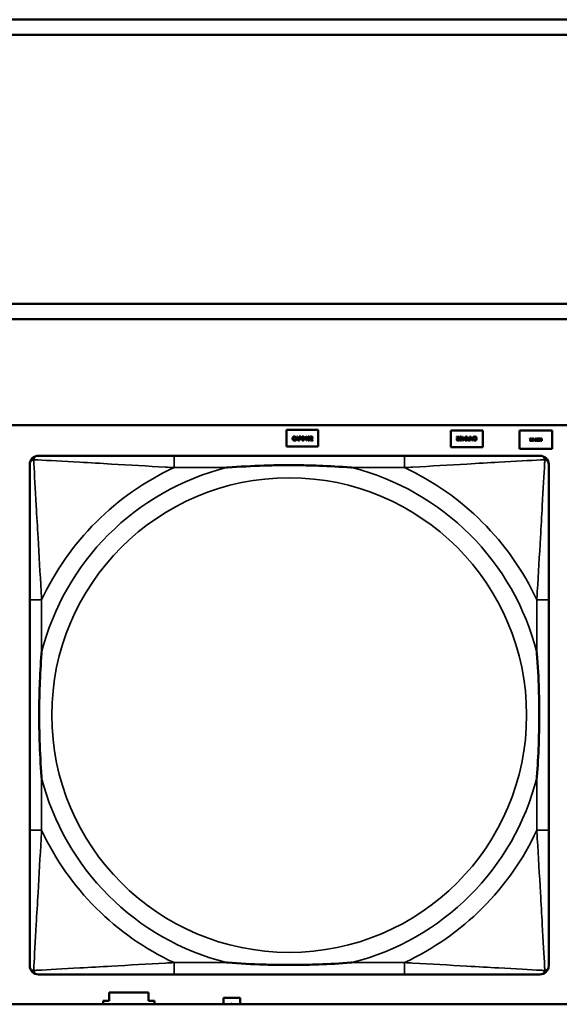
# Model space of a CAD drawing. Header units: inches. Extents: x -32 to 29.2, y -14.4 to 22.6.
# Tile 63 of 256: x -20.672 to -19.96, y -4.218 to -2.918. Entities that reach past the tile are written whole.
import ezdxf

# ---------------------------------------------------------------- set-up
doc = ezdxf.new("R2010")
doc.units = ezdxf.units.IN
doc.header["$MEASUREMENT"] = 0
doc.layers.add('Visible (ANSI)', color=7, linetype='Continuous', lineweight=50)
doc.layers.add('Visible Narrow (ANSI)', color=7, linetype='Continuous', lineweight=35)

msp = doc.modelspace()

# ---------------------------------------------------------------- linework, layer by layer
at = {"layer": 'Visible (ANSI)'}
for p, q in [((-27.8004, -2.918), (-16.8129, -2.918)), ((-16.8129, -2.938), (-27.8004, -2.938)), ((-27.8004, -3.2934), (-16.8129, -3.2934)), ((-16.8129, -3.3134), (-27.8004, -3.3134)), ((-27.8004, -3.4534), (-5.0254, -3.4534)), ((-20.3204, -3.4596), (-20.2784, -3.4596)), ((-20.3204, -3.4816), (-20.3204, -3.4596)), ((-20.3086, -3.4688), (-20.3086, -3.4697)), ((-20.3086, -3.4697), (-20.3086, -3.4697)), ((-20.3085, -3.4735), (-20.3068, -3.4685)), ((-20.3064, -3.4692), (-20.3072, -3.4716)), ((-20.3068, -3.4685), (-20.306, -3.4685)), ((-20.3056, -3.4716), (-20.3064, -3.4692)), ((-20.306, -3.4685), (-20.3043, -3.4735)), ((-20.3038, -3.4735), (-20.3038, -3.4685)), ((-20.3038, -3.4685), (-20.3026, -3.4685)), ((-20.3026, -3.4691), (-20.3031, -3.4691)), ((-20.3031, -3.4691), (-20.3031, -3.4711)), ((-20.2966, -3.4711), (-20.2944, -3.4685)), ((-20.2944, -3.4693), (-20.2961, -3.4713)), ((-20.2944, -3.4685), (-20.2938, -3.4685)), ((-20.2944, -3.4713), (-20.2944, -3.4693)), ((-20.2938, -3.4685), (-20.2938, -3.4713)), ((-20.2888, -3.4694), (-20.2888, -3.4687)), ((-20.2888, -3.4694), (-20.2888, -3.4694)), ((-20.2784, -3.4596), (-20.2784, -3.4816)), ((-20.1034, -3.4826), (-20.1034, -3.4606)), ((-20.1034, -3.4606), (-20.0614, -3.4606)), ((-20.096, -3.4686), (-20.0929, -3.4686)), ((-20.096, -3.4692), (-20.096, -3.4686)), ((-20.0935, -3.4692), (-20.096, -3.4692)), ((-20.0929, -3.4686), (-20.0929, -3.4693)), ((-20.0886, -3.4703), (-20.088, -3.4703)), ((-20.0886, -3.4709), (-20.0886, -3.4703)), ((-20.088, -3.4709), (-20.0886, -3.4709)), ((-20.088, -3.4686), (-20.0874, -3.4686)), ((-20.088, -3.4703), (-20.088, -3.4686)), ((-20.088, -3.4736), (-20.088, -3.4709)), ((-20.0874, -3.4686), (-20.0874, -3.4703)), ((-20.0874, -3.4703), (-20.0852, -3.4703)), ((-20.0874, -3.4709), (-20.0874, -3.4728)), ((-20.0857, -3.4709), (-20.0874, -3.4709)), ((-20.0874, -3.4728), (-20.0857, -3.4709)), ((-20.0852, -3.4703), (-20.0852, -3.471)), ((-20.0792, -3.4705), (-20.0787, -3.4705)), ((-20.0787, -3.4686), (-20.078, -3.4686)), ((-20.0787, -3.4705), (-20.0787, -3.4686)), ((-20.078, -3.4686), (-20.078, -3.4736)), ((-20.0758, -3.4736), (-20.0775, -3.4686)), ((-20.0775, -3.4686), (-20.0768, -3.4686)), ((-20.0768, -3.4686), (-20.0764, -3.47)), ((-20.0764, -3.47), (-20.0745, -3.47)), ((-20.0746, -3.4706), (-20.0762, -3.4706)), ((-20.0762, -3.4706), (-20.0754, -3.4729)), ((-20.0754, -3.4729), (-20.0746, -3.4706)), ((-20.0733, -3.4686), (-20.075, -3.4736)), ((-20.0745, -3.47), (-20.074, -3.4686)), ((-20.074, -3.4686), (-20.0733, -3.4686)), ((-20.0733, -3.4698), (-20.0733, -3.469)), ((-20.0732, -3.4698), (-20.0733, -3.4698)), ((-20.0614, -3.4606), (-20.0614, -3.4826)), ((-20.0129, -3.4846), (-20.0129, -3.4606)), ((-20.0129, -3.4606), (-19.9699, -3.4606)), ((-19.9699, -3.4606), (-19.9699, -3.4846)), ((-20.2784, -3.4816), (-20.3204, -3.4816)), ((-20.3086, -3.4724), (-20.3086, -3.4724)), ((-20.3086, -3.4724), (-20.3086, -3.4732)), ((-20.3078, -3.4735), (-20.3085, -3.4735)), ((-20.3073, -3.4721), (-20.3078, -3.4735)), ((-20.3054, -3.4721), (-20.3073, -3.4721)), ((-20.3072, -3.4716), (-20.3056, -3.4716)), ((-20.305, -3.4735), (-20.3054, -3.4721)), ((-20.3043, -3.4735), (-20.305, -3.4735)), ((-20.3031, -3.4735), (-20.3038, -3.4735)), ((-20.3031, -3.4711), (-20.3027, -3.4711)), ((-20.3031, -3.4717), (-20.3031, -3.4735)), ((-20.3026, -3.4717), (-20.3031, -3.4717)), ((-20.2966, -3.4718), (-20.2966, -3.4711)), ((-20.2944, -3.4718), (-20.2966, -3.4718)), ((-20.2961, -3.4713), (-20.2944, -3.4713)), ((-20.2944, -3.4735), (-20.2944, -3.4718)), ((-20.2938, -3.4735), (-20.2944, -3.4735)), ((-20.2938, -3.4713), (-20.2932, -3.4713)), ((-20.2938, -3.4718), (-20.2938, -3.4735)), ((-20.2932, -3.4718), (-20.2938, -3.4718)), ((-20.2932, -3.4713), (-20.2932, -3.4718)), ((-20.2889, -3.4735), (-20.2889, -3.4728)), ((-20.2858, -3.4735), (-20.2889, -3.4735)), ((-20.2883, -3.4729), (-20.2858, -3.4729)), ((-20.2858, -3.4729), (-20.2858, -3.4735)), ((-20.0614, -3.4826), (-20.1034, -3.4826)), ((-20.093, -3.4727), (-20.093, -3.4734)), ((-20.093, -3.4727), (-20.093, -3.4727)), ((-20.0874, -3.4736), (-20.088, -3.4736)), ((-20.0852, -3.471), (-20.0874, -3.4736)), ((-20.078, -3.4736), (-20.0793, -3.4736)), ((-20.0792, -3.473), (-20.0787, -3.473)), ((-20.0787, -3.4711), (-20.0791, -3.4711)), ((-20.0787, -3.473), (-20.0787, -3.4711)), ((-20.075, -3.4736), (-20.0758, -3.4736)), ((-20.0733, -3.4733), (-20.0733, -3.4725)), ((-20.0733, -3.4725), (-20.0732, -3.4725)), ((-19.9992, -3.4711), (-19.9973, -3.4711)), ((-19.9992, -3.4715), (-19.9992, -3.4711)), ((-19.9977, -3.4715), (-19.9992, -3.4715)), ((-19.9974, -3.4736), (-19.9974, -3.474)), ((-19.9974, -3.4736), (-19.9974, -3.4736)), ((-19.9973, -3.4711), (-19.9973, -3.4716)), ((-19.9947, -3.4722), (-19.9944, -3.4722)), ((-19.9947, -3.4725), (-19.9947, -3.4722)), ((-19.9944, -3.4725), (-19.9947, -3.4725)), ((-19.9944, -3.4711), (-19.994, -3.4711)), ((-19.9944, -3.4722), (-19.9944, -3.4711)), ((-19.9944, -3.4741), (-19.9944, -3.4725)), ((-19.994, -3.4741), (-19.9944, -3.4741)), ((-19.994, -3.4711), (-19.994, -3.4722)), ((-19.994, -3.4722), (-19.9927, -3.4722)), ((-19.994, -3.4725), (-19.994, -3.4737)), ((-19.993, -3.4725), (-19.994, -3.4725)), ((-19.994, -3.4737), (-19.993, -3.4725)), ((-19.9927, -3.4726), (-19.994, -3.4741)), ((-19.9927, -3.4722), (-19.9927, -3.4726)), ((-19.9901, -3.4735), (-19.9901, -3.4735)), ((-19.9901, -3.474), (-19.9901, -3.4735)), ((-19.9882, -3.4713), (-19.9882, -3.4718)), ((-19.9882, -3.4718), (-19.9882, -3.4718)), ((-19.9879, -3.4715), (-19.9879, -3.4711)), ((-19.9879, -3.4711), (-19.986, -3.4711)), ((-19.9864, -3.4715), (-19.9879, -3.4715)), ((-19.9879, -3.4741), (-19.9879, -3.4738)), ((-19.9879, -3.4738), (-19.9864, -3.4738)), ((-19.986, -3.4741), (-19.9879, -3.4741)), ((-19.9878, -3.473), (-19.9878, -3.4726)), ((-19.9878, -3.4726), (-19.9864, -3.4726)), ((-19.9864, -3.473), (-19.9878, -3.473)), ((-19.9864, -3.4726), (-19.9864, -3.4715)), ((-19.9864, -3.4738), (-19.9864, -3.473)), ((-19.986, -3.4711), (-19.986, -3.4741)), ((-19.9858, -3.4711), (-19.9853, -3.4711)), ((-19.9847, -3.4724), (-19.9858, -3.4711)), ((-19.9853, -3.4711), (-19.9843, -3.4723)), ((-19.9843, -3.4723), (-19.9839, -3.4723)), ((-19.9843, -3.4738), (-19.9839, -3.4738)), ((-19.9839, -3.4727), (-19.9842, -3.4727)), ((-19.9835, -3.4741), (-19.9842, -3.4741)), ((-19.9839, -3.4711), (-19.9835, -3.4711)), ((-19.9839, -3.4723), (-19.9839, -3.4711)), ((-19.9839, -3.4738), (-19.9839, -3.4727)), ((-19.9835, -3.4711), (-19.9835, -3.4741)), ((-20.1648, -3.4937), (-20.4687, -3.4937)), ((-19.9699, -3.4846), (-20.0129, -3.4846)), ((-20.6593, -3.6842), (-20.6593, -3.9882)), ((-19.9743, -3.9882), (-19.9743, -3.6842)), ((-20.4687, -4.1787), (-20.1648, -4.1787)), ((-20.5544, -4.2136), (-20.5544, -4.2026)), ((-20.5544, -4.2026), (-20.5024, -4.2026)), ((-20.5024, -4.2026), (-20.5024, -4.2136)), ((-20.4034, -4.2096), (-20.3814, -4.2096)), ((-20.4034, -4.218), (-20.4034, -4.2096)), ((-20.3814, -4.2096), (-20.3814, -4.218)), ((-5.0254, -4.218), (-27.8004, -4.218)), ((-20.5624, -4.218), (-20.5624, -4.2136)), ((-20.5624, -4.2136), (-20.5544, -4.2136)), ((-20.5024, -4.2136), (-20.4944, -4.2136)), ((-20.4944, -4.2136), (-20.4944, -4.218))]:
    msp.add_line(p, q, dxfattribs=at)
for centre, start, end in [((-20.6475, -3.5055), 90, 180), ((-19.9861, -3.5055), 0, 90), ((-20.6475, -4.1669), 180, 270), ((-19.9861, -4.1669), 270, 360)]:
    msp.add_arc(centre, 0.0118, start, end, dxfattribs=at)
for points in [[(-20.3123, -3.471), (-20.3123, -3.4704), (-20.312, -3.4695), (-20.3117, -3.4691)], [(-20.3117, -3.4691), (-20.3114, -3.4688), (-20.3106, -3.4684), (-20.3101, -3.4684)], [(-20.3112, -3.4695), (-20.3114, -3.4698), (-20.3117, -3.4705), (-20.3117, -3.471)], [(-20.3101, -3.469), (-20.3104, -3.469), (-20.311, -3.4693), (-20.3112, -3.4695)], [(-20.3101, -3.4684), (-20.3098, -3.4684), (-20.3094, -3.4685), (-20.3092, -3.4686)], [(-20.3092, -3.4692), (-20.3094, -3.4691), (-20.3098, -3.469), (-20.3101, -3.469)], [(-20.3092, -3.4686), (-20.3091, -3.4686), (-20.3087, -3.4688), (-20.3086, -3.4688)], [(-20.3086, -3.4697), (-20.3087, -3.4696), (-20.309, -3.4693), (-20.3092, -3.4692)], [(-20.3027, -3.4711), (-20.3023, -3.4711), (-20.3018, -3.471), (-20.3016, -3.4708)], [(-20.3026, -3.4685), (-20.3021, -3.4685), (-20.3015, -3.4687), (-20.3012, -3.4688)], [(-20.3017, -3.4693), (-20.3019, -3.4692), (-20.3023, -3.4691), (-20.3026, -3.4691)], [(-20.3013, -3.47), (-20.3013, -3.4698), (-20.3015, -3.4694), (-20.3017, -3.4693)], [(-20.3016, -3.4708), (-20.3015, -3.4706), (-20.3013, -3.4703), (-20.3013, -3.47)], [(-20.3012, -3.4688), (-20.301, -3.469), (-20.3006, -3.4696), (-20.3006, -3.47)], [(-20.3006, -3.47), (-20.3006, -3.4703), (-20.3009, -3.4709), (-20.3011, -3.4711)], [(-20.3002, -3.471), (-20.3002, -3.4697), (-20.2995, -3.4684), (-20.2986, -3.4684)], [(-20.2994, -3.4695), (-20.2995, -3.4698), (-20.2996, -3.4705), (-20.2996, -3.471)], [(-20.2986, -3.469), (-20.2989, -3.469), (-20.2993, -3.4692), (-20.2994, -3.4695)], [(-20.2986, -3.4684), (-20.2978, -3.4684), (-20.297, -3.4697), (-20.297, -3.471)], [(-20.2979, -3.4695), (-20.298, -3.4692), (-20.2984, -3.469), (-20.2986, -3.469)], [(-20.2977, -3.471), (-20.2977, -3.4705), (-20.2978, -3.4697), (-20.2979, -3.4695)], [(-20.2927, -3.471), (-20.2927, -3.4697), (-20.292, -3.4684), (-20.2911, -3.4684)], [(-20.2919, -3.4695), (-20.292, -3.4698), (-20.2921, -3.4705), (-20.2921, -3.471)], [(-20.2911, -3.469), (-20.2914, -3.469), (-20.2918, -3.4692), (-20.2919, -3.4695)], [(-20.2911, -3.4684), (-20.2903, -3.4684), (-20.2895, -3.4697), (-20.2895, -3.471)], [(-20.2904, -3.4695), (-20.2905, -3.4692), (-20.2909, -3.469), (-20.2911, -3.469)], [(-20.2902, -3.471), (-20.2902, -3.4705), (-20.2903, -3.4697), (-20.2904, -3.4695)], [(-20.2888, -3.4687), (-20.2886, -3.4686), (-20.2878, -3.4684), (-20.2875, -3.4684)], [(-20.2883, -3.4691), (-20.2884, -3.4692), (-20.2887, -3.4694), (-20.2888, -3.4694)], [(-20.2876, -3.469), (-20.2877, -3.469), (-20.2881, -3.4691), (-20.2883, -3.4691)], [(-20.2877, -3.4716), (-20.2871, -3.471), (-20.2867, -3.4702), (-20.2867, -3.4698)], [(-20.287, -3.4692), (-20.2871, -3.4691), (-20.2874, -3.469), (-20.2876, -3.469)], [(-20.2875, -3.4684), (-20.2868, -3.4684), (-20.286, -3.4692), (-20.286, -3.4698)], [(-20.2867, -3.4698), (-20.2867, -3.4696), (-20.2868, -3.4693), (-20.287, -3.4692)], [(-20.2863, -3.4708), (-20.2864, -3.471), (-20.2868, -3.4714), (-20.287, -3.4716)], [(-20.286, -3.4698), (-20.286, -3.4701), (-20.2862, -3.4706), (-20.2863, -3.4708)], [(-20.0955, -3.4714), (-20.0954, -3.4711), (-20.095, -3.4707), (-20.0949, -3.4705)], [(-20.0941, -3.4705), (-20.0947, -3.4712), (-20.0951, -3.4719), (-20.0951, -3.4723)], [(-20.0949, -3.4705), (-20.0945, -3.4702), (-20.0938, -3.4694), (-20.0935, -3.4692)], [(-20.0929, -3.4693), (-20.0932, -3.4696), (-20.0938, -3.4702), (-20.0941, -3.4705)], [(-20.0923, -3.4711), (-20.0923, -3.4698), (-20.0915, -3.4685), (-20.0907, -3.4685)], [(-20.0914, -3.4696), (-20.0915, -3.4698), (-20.0916, -3.4706), (-20.0916, -3.4711)], [(-20.0907, -3.4691), (-20.0909, -3.4691), (-20.0913, -3.4693), (-20.0914, -3.4696)], [(-20.0907, -3.4685), (-20.0898, -3.4685), (-20.0891, -3.4698), (-20.0891, -3.4711)], [(-20.0899, -3.4696), (-20.09, -3.4694), (-20.0904, -3.4691), (-20.0907, -3.4691)], [(-20.0897, -3.4711), (-20.0897, -3.4706), (-20.0898, -3.4699), (-20.0899, -3.4696)], [(-20.0848, -3.4711), (-20.0848, -3.4698), (-20.084, -3.4685), (-20.0832, -3.4685)], [(-20.0839, -3.4696), (-20.084, -3.4698), (-20.0841, -3.4706), (-20.0841, -3.4711)], [(-20.0832, -3.4691), (-20.0834, -3.4691), (-20.0838, -3.4693), (-20.0839, -3.4696)], [(-20.0832, -3.4685), (-20.0823, -3.4685), (-20.0816, -3.4698), (-20.0816, -3.4711)], [(-20.0824, -3.4696), (-20.0825, -3.4694), (-20.0829, -3.4691), (-20.0832, -3.4691)], [(-20.0822, -3.4711), (-20.0822, -3.4706), (-20.0823, -3.4699), (-20.0824, -3.4696)], [(-20.0807, -3.471), (-20.0805, -3.4708), (-20.0798, -3.4705), (-20.0792, -3.4705)], [(-20.0733, -3.469), (-20.0731, -3.4689), (-20.0728, -3.4687), (-20.0726, -3.4687)], [(-20.0727, -3.4694), (-20.0729, -3.4695), (-20.0731, -3.4697), (-20.0732, -3.4698)], [(-20.0717, -3.4691), (-20.072, -3.4691), (-20.0725, -3.4693), (-20.0727, -3.4694)], [(-20.0726, -3.4687), (-20.0724, -3.4686), (-20.072, -3.4685), (-20.0717, -3.4685)], [(-20.0717, -3.4685), (-20.0712, -3.4685), (-20.0704, -3.4689), (-20.0701, -3.4692)], [(-20.0706, -3.4696), (-20.0708, -3.4694), (-20.0714, -3.4691), (-20.0717, -3.4691)], [(-20.0702, -3.4711), (-20.0702, -3.4706), (-20.0704, -3.4699), (-20.0706, -3.4696)], [(-20.0701, -3.4692), (-20.0698, -3.4695), (-20.0695, -3.4705), (-20.0695, -3.4711)], [(-20.3117, -3.4729), (-20.312, -3.4726), (-20.3123, -3.4717), (-20.3123, -3.471)], [(-20.3117, -3.471), (-20.3117, -3.4715), (-20.3114, -3.4723), (-20.3112, -3.4725)], [(-20.3101, -3.4736), (-20.3106, -3.4736), (-20.3114, -3.4733), (-20.3117, -3.4729)], [(-20.3112, -3.4725), (-20.311, -3.4728), (-20.3104, -3.473), (-20.3101, -3.473)], [(-20.3101, -3.473), (-20.3098, -3.473), (-20.3093, -3.4729), (-20.3091, -3.4728)], [(-20.3092, -3.4735), (-20.3094, -3.4735), (-20.3098, -3.4736), (-20.3101, -3.4736)], [(-20.3086, -3.4732), (-20.3087, -3.4733), (-20.309, -3.4734), (-20.3092, -3.4735)], [(-20.3091, -3.4728), (-20.3089, -3.4727), (-20.3087, -3.4725), (-20.3086, -3.4724)], [(-20.3011, -3.4711), (-20.3013, -3.4714), (-20.302, -3.4717), (-20.3026, -3.4717)], [(-20.2986, -3.4736), (-20.2995, -3.4736), (-20.3002, -3.4723), (-20.3002, -3.471)], [(-20.2996, -3.471), (-20.2996, -3.4715), (-20.2995, -3.4723), (-20.2994, -3.4725)], [(-20.2994, -3.4725), (-20.2993, -3.4728), (-20.2989, -3.4731), (-20.2986, -3.4731)], [(-20.297, -3.471), (-20.297, -3.4724), (-20.2978, -3.4736), (-20.2986, -3.4736)], [(-20.2986, -3.4731), (-20.2984, -3.4731), (-20.298, -3.4728), (-20.2979, -3.4725)], [(-20.2979, -3.4725), (-20.2978, -3.4723), (-20.2977, -3.4715), (-20.2977, -3.471)], [(-20.2911, -3.4736), (-20.292, -3.4736), (-20.2927, -3.4723), (-20.2927, -3.471)], [(-20.2921, -3.471), (-20.2921, -3.4715), (-20.292, -3.4723), (-20.2919, -3.4725)], [(-20.2919, -3.4725), (-20.2918, -3.4728), (-20.2914, -3.4731), (-20.2911, -3.4731)], [(-20.2895, -3.471), (-20.2895, -3.4724), (-20.2903, -3.4736), (-20.2911, -3.4736)], [(-20.2911, -3.4731), (-20.2909, -3.4731), (-20.2905, -3.4728), (-20.2904, -3.4725)], [(-20.2904, -3.4725), (-20.2903, -3.4723), (-20.2902, -3.4715), (-20.2902, -3.471)], [(-20.2889, -3.4728), (-20.2886, -3.4725), (-20.288, -3.4719), (-20.2877, -3.4716)], [(-20.287, -3.4716), (-20.2873, -3.472), (-20.288, -3.4727), (-20.2883, -3.4729)], [(-20.0958, -3.4724), (-20.0958, -3.4721), (-20.0956, -3.4716), (-20.0955, -3.4714)], [(-20.0943, -3.4737), (-20.095, -3.4737), (-20.0958, -3.473), (-20.0958, -3.4724)], [(-20.0951, -3.4723), (-20.0951, -3.4725), (-20.095, -3.4728), (-20.0949, -3.4729)], [(-20.0949, -3.4729), (-20.0947, -3.473), (-20.0944, -3.4731), (-20.0942, -3.4731)], [(-20.093, -3.4734), (-20.0932, -3.4735), (-20.094, -3.4737), (-20.0943, -3.4737)], [(-20.0942, -3.4731), (-20.0941, -3.4731), (-20.0937, -3.4731), (-20.0935, -3.473)], [(-20.0935, -3.473), (-20.0934, -3.4729), (-20.0931, -3.4728), (-20.093, -3.4727)], [(-20.0907, -3.4737), (-20.0915, -3.4737), (-20.0923, -3.4724), (-20.0923, -3.4711)], [(-20.0916, -3.4711), (-20.0916, -3.4716), (-20.0915, -3.4724), (-20.0914, -3.4727)], [(-20.0914, -3.4727), (-20.0913, -3.4729), (-20.0909, -3.4732), (-20.0907, -3.4732)], [(-20.0891, -3.4711), (-20.0891, -3.4725), (-20.0898, -3.4737), (-20.0907, -3.4737)], [(-20.0907, -3.4732), (-20.0904, -3.4732), (-20.09, -3.4729), (-20.0899, -3.4726)], [(-20.0899, -3.4726), (-20.0898, -3.4724), (-20.0897, -3.4716), (-20.0897, -3.4711)], [(-20.0832, -3.4737), (-20.084, -3.4737), (-20.0848, -3.4724), (-20.0848, -3.4711)], [(-20.0841, -3.4711), (-20.0841, -3.4716), (-20.084, -3.4724), (-20.0839, -3.4727)], [(-20.0839, -3.4727), (-20.0838, -3.4729), (-20.0834, -3.4732), (-20.0832, -3.4732)], [(-20.0816, -3.4711), (-20.0816, -3.4725), (-20.0823, -3.4737), (-20.0832, -3.4737)], [(-20.0832, -3.4732), (-20.0829, -3.4732), (-20.0825, -3.4729), (-20.0824, -3.4726)], [(-20.0824, -3.4726), (-20.0823, -3.4724), (-20.0822, -3.4716), (-20.0822, -3.4711)], [(-20.0812, -3.4721), (-20.0812, -3.4718), (-20.0809, -3.4712), (-20.0807, -3.471)], [(-20.0806, -3.4733), (-20.0808, -3.4731), (-20.0812, -3.4725), (-20.0812, -3.4721)], [(-20.0793, -3.4736), (-20.0797, -3.4736), (-20.0803, -3.4735), (-20.0806, -3.4733)], [(-20.0802, -3.4714), (-20.0803, -3.4715), (-20.0805, -3.4719), (-20.0805, -3.4721)], [(-20.0805, -3.4721), (-20.0805, -3.4724), (-20.0803, -3.4727), (-20.0801, -3.4729)], [(-20.0791, -3.4711), (-20.0795, -3.4711), (-20.08, -3.4712), (-20.0802, -3.4714)], [(-20.0801, -3.4729), (-20.0799, -3.473), (-20.0795, -3.473), (-20.0792, -3.473)], [(-20.0726, -3.4736), (-20.0727, -3.4735), (-20.0731, -3.4734), (-20.0733, -3.4733)], [(-20.0732, -3.4725), (-20.0731, -3.4726), (-20.0728, -3.4728), (-20.0726, -3.4729)], [(-20.0726, -3.4729), (-20.0724, -3.473), (-20.072, -3.4731), (-20.0717, -3.4731)], [(-20.0717, -3.4737), (-20.072, -3.4737), (-20.0724, -3.4736), (-20.0726, -3.4736)], [(-20.0717, -3.4731), (-20.0714, -3.4731), (-20.0708, -3.4729), (-20.0706, -3.4726)], [(-20.0701, -3.473), (-20.0704, -3.4734), (-20.0712, -3.4737), (-20.0717, -3.4737)], [(-20.0706, -3.4726), (-20.0704, -3.4724), (-20.0702, -3.4716), (-20.0702, -3.4711)], [(-20.0695, -3.4711), (-20.0695, -3.4717), (-20.0698, -3.4727), (-20.0701, -3.473)], [(-19.999, -3.4734), (-19.999, -3.4732), (-19.999, -3.4729), (-19.9989, -3.4728)], [(-19.9981, -3.4742), (-19.9986, -3.4742), (-19.999, -3.4738), (-19.999, -3.4734)], [(-19.9989, -3.4728), (-19.9988, -3.4727), (-19.9986, -3.4724), (-19.9985, -3.4723)], [(-19.998, -3.4723), (-19.9984, -3.4727), (-19.9986, -3.4731), (-19.9986, -3.4734)], [(-19.9986, -3.4734), (-19.9986, -3.4735), (-19.9985, -3.4737), (-19.9985, -3.4737)], [(-19.9985, -3.4723), (-19.9983, -3.4721), (-19.9978, -3.4716), (-19.9977, -3.4715)], [(-19.9985, -3.4737), (-19.9984, -3.4738), (-19.9982, -3.4739), (-19.9981, -3.4739)], [(-19.9981, -3.4739), (-19.998, -3.4739), (-19.9978, -3.4738), (-19.9977, -3.4738)], [(-19.9974, -3.474), (-19.9975, -3.4741), (-19.9979, -3.4742), (-19.9981, -3.4742)], [(-19.9973, -3.4716), (-19.9975, -3.4718), (-19.9979, -3.4721), (-19.998, -3.4723)], [(-19.9977, -3.4738), (-19.9976, -3.4737), (-19.9974, -3.4736), (-19.9974, -3.4736)], [(-19.9969, -3.4726), (-19.9969, -3.4718), (-19.9965, -3.4711), (-19.996, -3.4711)], [(-19.996, -3.4742), (-19.9965, -3.4742), (-19.9969, -3.4734), (-19.9969, -3.4726)], [(-19.9964, -3.4717), (-19.9965, -3.4719), (-19.9965, -3.4723), (-19.9965, -3.4726)], [(-19.9965, -3.4726), (-19.9965, -3.473), (-19.9965, -3.4734), (-19.9964, -3.4736)], [(-19.996, -3.4714), (-19.9961, -3.4714), (-19.9963, -3.4716), (-19.9964, -3.4717)], [(-19.9964, -3.4736), (-19.9963, -3.4737), (-19.9961, -3.4739), (-19.996, -3.4739)], [(-19.996, -3.4711), (-19.9955, -3.4711), (-19.995, -3.4719), (-19.995, -3.4726)], [(-19.9955, -3.4717), (-19.9956, -3.4716), (-19.9958, -3.4714), (-19.996, -3.4714)], [(-19.995, -3.4726), (-19.995, -3.4735), (-19.9955, -3.4742), (-19.996, -3.4742)], [(-19.996, -3.4739), (-19.9958, -3.4739), (-19.9956, -3.4737), (-19.9955, -3.4736)], [(-19.9954, -3.4726), (-19.9954, -3.4723), (-19.9955, -3.4719), (-19.9955, -3.4717)], [(-19.9955, -3.4736), (-19.9955, -3.4734), (-19.9954, -3.4729), (-19.9954, -3.4726)], [(-19.9924, -3.4726), (-19.9924, -3.4718), (-19.992, -3.4711), (-19.9915, -3.4711)], [(-19.9915, -3.4742), (-19.992, -3.4742), (-19.9924, -3.4734), (-19.9924, -3.4726)], [(-19.9919, -3.4717), (-19.992, -3.4719), (-19.992, -3.4723), (-19.992, -3.4726)], [(-19.992, -3.4726), (-19.992, -3.473), (-19.992, -3.4734), (-19.9919, -3.4736)], [(-19.9915, -3.4714), (-19.9916, -3.4714), (-19.9918, -3.4716), (-19.9919, -3.4717)], [(-19.9919, -3.4736), (-19.9918, -3.4737), (-19.9916, -3.4739), (-19.9915, -3.4739)], [(-19.9915, -3.4711), (-19.991, -3.4711), (-19.9905, -3.4719), (-19.9905, -3.4726)], [(-19.991, -3.4717), (-19.9911, -3.4716), (-19.9913, -3.4714), (-19.9915, -3.4714)], [(-19.9905, -3.4726), (-19.9905, -3.4735), (-19.991, -3.4742), (-19.9915, -3.4742)], [(-19.9915, -3.4739), (-19.9913, -3.4739), (-19.9911, -3.4737), (-19.991, -3.4736)], [(-19.9909, -3.4726), (-19.9909, -3.4723), (-19.991, -3.4719), (-19.991, -3.4717)], [(-19.991, -3.4736), (-19.991, -3.4734), (-19.9909, -3.4729), (-19.9909, -3.4726)], [(-19.9902, -3.472), (-19.9902, -3.4718), (-19.9901, -3.4715), (-19.99, -3.4714)], [(-19.9896, -3.4728), (-19.9899, -3.4727), (-19.9902, -3.4723), (-19.9902, -3.472)], [(-19.9901, -3.4735), (-19.9899, -3.4737), (-19.9895, -3.4739), (-19.9893, -3.4739)], [(-19.9892, -3.4742), (-19.9895, -3.4742), (-19.9899, -3.4741), (-19.9901, -3.474)], [(-19.99, -3.4714), (-19.9898, -3.4712), (-19.9895, -3.4711), (-19.9892, -3.4711)], [(-19.9892, -3.4714), (-19.9895, -3.4714), (-19.9898, -3.4717), (-19.9898, -3.4719)], [(-19.9898, -3.4719), (-19.9898, -3.4721), (-19.9896, -3.4723), (-19.9894, -3.4724)], [(-19.989, -3.4729), (-19.9892, -3.4729), (-19.9895, -3.4728), (-19.9896, -3.4728)], [(-19.9894, -3.4724), (-19.9893, -3.4724), (-19.9891, -3.4725), (-19.9889, -3.4725)], [(-19.9893, -3.4739), (-19.989, -3.4739), (-19.9886, -3.4736), (-19.9886, -3.4734)], [(-19.9892, -3.4711), (-19.9889, -3.4711), (-19.9884, -3.4712), (-19.9882, -3.4713)], [(-19.9882, -3.4718), (-19.9884, -3.4716), (-19.9889, -3.4714), (-19.9892, -3.4714)], [(-19.9882, -3.4733), (-19.9882, -3.4737), (-19.9888, -3.4742), (-19.9892, -3.4742)], [(-19.9886, -3.4734), (-19.9886, -3.4732), (-19.9888, -3.473), (-19.989, -3.4729)], [(-19.9889, -3.4725), (-19.9888, -3.4726), (-19.9885, -3.4727), (-19.9884, -3.4728)], [(-19.9884, -3.4728), (-19.9883, -3.4729), (-19.9882, -3.4732), (-19.9882, -3.4733)], [(-19.9853, -3.4733), (-19.9853, -3.473), (-19.985, -3.4726), (-19.9847, -3.4724)], [(-19.985, -3.474), (-19.9852, -3.4739), (-19.9853, -3.4736), (-19.9853, -3.4733)], [(-19.9842, -3.4741), (-19.9845, -3.4741), (-19.9848, -3.4741), (-19.985, -3.474)], [(-19.9848, -3.4728), (-19.9848, -3.4729), (-19.9849, -3.4731), (-19.9849, -3.4733)], [(-19.9849, -3.4733), (-19.9849, -3.4734), (-19.9848, -3.4736), (-19.9847, -3.4737)], [(-19.9842, -3.4727), (-19.9844, -3.4727), (-19.9847, -3.4727), (-19.9848, -3.4728)], [(-19.9847, -3.4737), (-19.9847, -3.4738), (-19.9844, -3.4738), (-19.9843, -3.4738)]]:
    msp.add_open_spline(points, degree=2, dxfattribs=at)
for points, degree, knots in [([(-20.4687, -3.4937), (-20.4723, -3.4937), (-20.4759, -3.4937), (-20.4795, -3.4937), (-20.5127, -3.4937), (-20.5464, -3.4937), (-20.5773, -3.4937), (-20.6042, -3.4937), (-20.6298, -3.4937), (-20.6432, -3.4937), (-20.6448, -3.4937), (-20.6463, -3.4937), (-20.6475, -3.4937)], 3, [0, 0, 0, 0, 0.0272471, 0.0272471, 0.0272471, 0.2790553, 0.2790553, 0.2790553, 0.4988354, 0.4988354, 0.4988354, 0.5252205, 0.5252205, 0.5252205, 0.5252205]), ([(-19.9861, -3.4937), (-20.001, -3.4937), (-20.0426, -3.4937), (-20.0832, -3.4937), (-20.1097, -3.4937), (-20.1376, -3.4937), (-20.1648, -3.4937)], 3, [-0.5252205, -0.5252205, -0.5252205, -0.5252205, -0.20743, -0.20743, -0.20743, 0, 0, 0, 0]), ([(-20.6593, -3.5055), (-20.6593, -3.5204), (-20.6593, -3.562), (-20.6593, -3.6026), (-20.6593, -3.6291), (-20.6593, -3.657), (-20.6593, -3.6842)], 3, [-0.5252205, -0.5252205, -0.5252205, -0.5252205, -0.20743, -0.20743, -0.20743, 0, 0, 0, 0]), ([(-20.3995, -3.5094), (-20.3991, -3.5094), (-20.3987, -3.5094), (-20.3822, -3.5081), (-20.3661, -3.5073), (-20.3431, -3.5065), (-20.3364, -3.5064), (-20.3273, -3.5063), (-20.3248, -3.5063), (-20.3207, -3.5063), (-20.3191, -3.5062), (-20.316, -3.5062), (-20.3145, -3.5062), (-20.3109, -3.5063), (-20.3088, -3.5063), (-20.3027, -3.5063), (-20.2985, -3.5064), (-20.2888, -3.5066), (-20.2832, -3.5068), (-20.2634, -3.5075), (-20.2494, -3.5083), (-20.2349, -3.5094), (-20.2345, -3.5094), (-20.234, -3.5094)], 3, [-0.416114, -0.416114, -0.416114, -0.416114, -0.4127691, -0.4127691, -0.2896446, -0.2896446, -0.2388934, -0.2388934, -0.2201881, -0.2201881, -0.2080204, -0.2080204, -0.196499, -0.196499, -0.1809939, -0.1809939, -0.149741, -0.149741, -0.1073162, -0.1073162, 0, 0, 0.0033356, 0.0033356, 0.0033356, 0.0033356]), ([(-19.9743, -3.6842), (-19.9743, -3.6807), (-19.9743, -3.6771), (-19.9743, -3.6735), (-19.9743, -3.6403), (-19.9743, -3.6066), (-19.9743, -3.5757), (-19.9743, -3.5488), (-19.9743, -3.5232), (-19.9743, -3.5098), (-19.9743, -3.5082), (-19.9743, -3.5067), (-19.9743, -3.5055)], 3, [0, 0, 0, 0, 0.0272471, 0.0272471, 0.0272471, 0.2790553, 0.2790553, 0.2790553, 0.4988354, 0.4988354, 0.4988354, 0.5252205, 0.5252205, 0.5252205, 0.5252205]), ([(-20.6436, -3.9189), (-20.6436, -3.9185), (-20.6436, -3.9181), (-20.6449, -3.9016), (-20.6457, -3.8855), (-20.6464, -3.8625), (-20.6466, -3.8558), (-20.6467, -3.8467), (-20.6467, -3.8442), (-20.6467, -3.8401), (-20.6467, -3.8385), (-20.6467, -3.8354), (-20.6467, -3.8339), (-20.6467, -3.8303), (-20.6467, -3.8282), (-20.6466, -3.8221), (-20.6466, -3.8179), (-20.6464, -3.8082), (-20.6462, -3.8026), (-20.6455, -3.7828), (-20.6447, -3.7688), (-20.6436, -3.7543), (-20.6436, -3.7539), (-20.6436, -3.7534)], 3, [-0.416114, -0.416114, -0.416114, -0.416114, -0.4127691, -0.4127691, -0.2896446, -0.2896446, -0.2388934, -0.2388934, -0.2201881, -0.2201881, -0.2080204, -0.2080204, -0.196499, -0.196499, -0.1809939, -0.1809939, -0.149741, -0.149741, -0.1073162, -0.1073162, 0, 0, 0.0033356, 0.0033356, 0.0033356, 0.0033356]), ([(-19.99, -3.7534), (-19.99, -3.7539), (-19.9899, -3.7543), (-19.9887, -3.7708), (-19.9878, -3.7869), (-19.9871, -3.8098), (-19.987, -3.8165), (-19.9869, -3.8257), (-19.9869, -3.8282), (-19.9868, -3.8323), (-19.9868, -3.8339), (-19.9868, -3.837), (-19.9868, -3.8385), (-19.9869, -3.8421), (-19.9869, -3.8441), (-19.9869, -3.8503), (-19.987, -3.8544), (-19.9872, -3.8642), (-19.9873, -3.8698), (-19.9881, -3.8895), (-19.9889, -3.9036), (-19.9899, -3.9181), (-19.99, -3.9185), (-19.99, -3.9189)], 3, [-0.416114, -0.416114, -0.416114, -0.416114, -0.4127691, -0.4127691, -0.2896446, -0.2896446, -0.2388934, -0.2388934, -0.2201881, -0.2201881, -0.2080204, -0.2080204, -0.196499, -0.196499, -0.1809939, -0.1809939, -0.149741, -0.149741, -0.1073162, -0.1073162, 0, 0, 0.0033356, 0.0033356, 0.0033356, 0.0033356]), ([(-20.6593, -3.9882), (-20.6593, -4.0154), (-20.6593, -4.0432), (-20.6593, -4.0698), (-20.6593, -4.1104), (-20.6593, -4.152), (-20.6593, -4.1669)], 3, [3.9382945, 3.9382945, 3.9382945, 3.9382945, 4.1457245, 4.1457245, 4.1457245, 4.463515, 4.463515, 4.463515, 4.463515]), ([(-19.9743, -4.1669), (-19.9743, -4.152), (-19.9743, -4.1104), (-19.9743, -4.0698), (-19.9743, -4.0432), (-19.9743, -4.0154), (-19.9743, -3.9882)], 3, [-0.5252205, -0.5252205, -0.5252205, -0.5252205, -0.20743, -0.20743, -0.20743, 0, 0, 0, 0]), ([(-20.234, -4.163), (-20.2345, -4.163), (-20.2349, -4.163), (-20.2494, -4.1641), (-20.2634, -4.1649), (-20.2832, -4.1656), (-20.2888, -4.1658), (-20.2985, -4.166), (-20.3027, -4.1661), (-20.3088, -4.1661), (-20.3109, -4.1661), (-20.3145, -4.1661), (-20.316, -4.1661), (-20.3191, -4.1661), (-20.3207, -4.1661), (-20.3248, -4.1661), (-20.3273, -4.1661), (-20.3364, -4.166), (-20.3431, -4.1658), (-20.3661, -4.1651), (-20.3822, -4.1643), (-20.3987, -4.163), (-20.3991, -4.163), (-20.3995, -4.163)], 3, [-0.4149464, -0.4149464, -0.4149464, -0.4149464, -0.41162, -0.41162, -0.3046026, -0.3046026, -0.2622958, -0.2622958, -0.23113, -0.23113, -0.215668, -0.215668, -0.2041787, -0.2041787, -0.1920448, -0.1920448, -0.1733916, -0.1733916, -0.1227817, -0.1227817, 0, 0, 0.0033356, 0.0033356, 0.0033356, 0.0033356]), ([(-20.6475, -4.1787), (-20.6326, -4.1787), (-20.591, -4.1787), (-20.5504, -4.1787), (-20.5238, -4.1787), (-20.496, -4.1787), (-20.4687, -4.1787)], 3, [-0.5252205, -0.5252205, -0.5252205, -0.5252205, -0.20743, -0.20743, -0.20743, 0, 0, 0, 0]), ([(-20.1648, -4.1787), (-20.1376, -4.1787), (-20.1097, -4.1787), (-20.0832, -4.1787), (-20.0426, -4.1787), (-20.001, -4.1787), (-19.9861, -4.1787)], 3, [3.9382945, 3.9382945, 3.9382945, 3.9382945, 4.1457245, 4.1457245, 4.1457245, 4.463515, 4.463515, 4.463515, 4.463515]), ([(-20.3945, -4.218), (-20.3943, -4.2179), (-20.3935, -4.2176), (-20.3929, -4.2176)], 2, [0.388164, 0.388164, 0.388164, 1, 2, 2, 2]), ([(-20.3929, -4.2176), (-20.3922, -4.2176), (-20.3915, -4.2179), (-20.3912, -4.218)], 2, [0, 0, 0, 1, 1.623841, 1.623841, 1.623841])]:
    msp.add_open_spline(points, degree=degree, knots=knots, dxfattribs=at)
at = {"layer": 'Visible Narrow (ANSI)'}
for p, q in [((-20.4687, -3.4937), (-20.4687, -3.5094)), ((-20.1648, -3.4937), (-20.1648, -3.5094)), ((-20.4687, -3.5094), (-20.3995, -3.5094)), ((-20.234, -3.5094), (-20.1648, -3.5094)), ((-20.6436, -3.6842), (-20.6593, -3.6842)), ((-20.6436, -3.7534), (-20.6436, -3.6842)), ((-19.9743, -3.6842), (-19.99, -3.6842)), ((-19.99, -3.6842), (-19.99, -3.7534)), ((-20.6436, -3.9882), (-20.6436, -3.9189)), ((-19.99, -3.9189), (-19.99, -3.9882)), ((-20.6436, -3.9882), (-20.6593, -3.9882)), ((-19.9743, -3.9882), (-19.99, -3.9882)), ((-20.4687, -4.163), (-20.4687, -4.1787)), ((-20.3995, -4.163), (-20.4687, -4.163)), ((-20.1648, -4.163), (-20.234, -4.163)), ((-20.1648, -4.163), (-20.1648, -4.1787))]:
    msp.add_line(p, q, dxfattribs=at)
msp.add_circle((-20.3168, -3.8362), 0.3133, dxfattribs=at)
for radius, start, end in [(0.3371, 104.2103, 165.7897), (0.3604, 114.9407, 155.0593), (0.3371, 14.2103, 75.7897), (0.3604, 24.9407, 65.0593), (0.3371, 194.2103, 255.7897), (0.3371, 284.2103, 345.7897), (0.3604, 204.9407, 245.0593), (0.3604, 294.9407, 335.0593)]:
    msp.add_arc((-20.3168, -3.8362), radius, start, end, dxfattribs=at)
for points, knots in [([(-20.654, -3.499), (-20.6538, -3.4984), (-20.6536, -3.4978), (-20.6531, -3.4968), (-20.6528, -3.4963), (-20.6521, -3.4956), (-20.6519, -3.4953), (-20.6515, -3.495), (-20.6514, -3.4949), (-20.651, -3.4946), (-20.6507, -3.4945), (-20.6501, -3.4942), (-20.6496, -3.494), (-20.6487, -3.4937), (-20.6481, -3.4937), (-20.6475, -3.4937)], [-0.00012419, -0.00012419, -0.00012419, -0.00012419, 0.00449537, 0.00449537, 0.00977487, 0.00977487, 0.01307456, 0.01307456, 0.0147244, 0.0147244, 0.01736415, 0.01736415, 0.02158775, 0.02158775, 0.02627331, 0.02627331, 0.02627331, 0.02627331]), ([(-19.9861, -3.4937), (-19.9855, -3.4937), (-19.9849, -3.4937), (-19.9839, -3.494), (-19.9835, -3.4942), (-19.9828, -3.4945), (-19.9826, -3.4946), (-19.9822, -3.4949), (-19.9821, -3.495), (-19.9817, -3.4953), (-19.9814, -3.4956), (-19.9808, -3.4963), (-19.9805, -3.4968), (-19.9799, -3.4978), (-19.9797, -3.4984), (-19.9796, -3.499)], [-0.02627331, -0.02627331, -0.02627331, -0.02627331, -0.02158775, -0.02158775, -0.01736415, -0.01736415, -0.0147244, -0.0147244, -0.01307456, -0.01307456, -0.00977487, -0.00977487, -0.00449537, -0.00449537, 0.00012419, 0.00012419, 0.00012419, 0.00012419]), ([(-20.6593, -3.5055), (-20.6593, -3.5049), (-20.6592, -3.5043), (-20.659, -3.5033), (-20.6588, -3.5029), (-20.6585, -3.5022), (-20.6583, -3.502), (-20.6581, -3.5016), (-20.658, -3.5015), (-20.6576, -3.5011), (-20.6574, -3.5008), (-20.6567, -3.5002), (-20.6562, -3.4999), (-20.6551, -3.4993), (-20.6546, -3.4991), (-20.654, -3.499)], [-0.02627331, -0.02627331, -0.02627331, -0.02627331, -0.02158775, -0.02158775, -0.01736415, -0.01736415, -0.0147244, -0.0147244, -0.01307456, -0.01307456, -0.00977487, -0.00977487, -0.00449537, -0.00449537, 0.00012419, 0.00012419, 0.00012419, 0.00012419]), ([(-20.6436, -3.6842), (-20.6438, -3.6805), (-20.644, -3.6767), (-20.6455, -3.6494), (-20.6469, -3.6252), (-20.6491, -3.5873), (-20.6499, -3.5733), (-20.6519, -3.538), (-20.653, -3.5179), (-20.6538, -3.5025), (-20.6539, -3.5007), (-20.654, -3.499)], [0, 0, 0, 0, 0.0278591, 0.0278591, 0.201273, 0.201273, 0.3066357, 0.3066357, 0.475216, 0.475216, 0.5007189, 0.5007189, 0.5007189, 0.5007189]), ([(-20.654, -3.499), (-20.6523, -3.499), (-20.6505, -3.4991), (-20.6351, -3.5), (-20.6149, -3.501), (-20.5797, -3.503), (-20.5656, -3.5038), (-20.5278, -3.5061), (-20.5036, -3.5075), (-20.4763, -3.509), (-20.4725, -3.5092), (-20.4687, -3.5094)], [-0.5007189, -0.5007189, -0.5007189, -0.5007189, -0.475216, -0.475216, -0.3066357, -0.3066357, -0.201273, -0.201273, -0.0278591, -0.0278591, 0, 0, 0, 0]), ([(-20.1648, -3.5094), (-20.1611, -3.5092), (-20.1573, -3.509), (-20.1299, -3.5075), (-20.1058, -3.5061), (-20.0679, -3.5038), (-20.0539, -3.503), (-20.0186, -3.501), (-19.9985, -3.5), (-19.9831, -3.4991), (-19.9812, -3.499), (-19.9796, -3.499)], [0, 0, 0, 0, 0.0278591, 0.0278591, 0.201273, 0.201273, 0.3066357, 0.3066357, 0.475216, 0.475216, 0.5007189, 0.5007189, 0.5007189, 0.5007189]), ([(-19.9796, -3.499), (-19.9796, -3.5007), (-19.9797, -3.5025), (-19.9805, -3.5179), (-19.9816, -3.538), (-19.9836, -3.5733), (-19.9844, -3.5873), (-19.9866, -3.6252), (-19.9881, -3.6494), (-19.9896, -3.6767), (-19.9898, -3.6805), (-19.99, -3.6842)], [-0.5007189, -0.5007189, -0.5007189, -0.5007189, -0.475216, -0.475216, -0.3066357, -0.3066357, -0.201273, -0.201273, -0.0278591, -0.0278591, 0, 0, 0, 0]), ([(-19.9796, -3.499), (-19.979, -3.4991), (-19.9784, -3.4993), (-19.9774, -3.4999), (-19.9769, -3.5002), (-19.9762, -3.5008), (-19.9759, -3.5011), (-19.9756, -3.5015), (-19.9755, -3.5016), (-19.9752, -3.502), (-19.9751, -3.5022), (-19.9747, -3.5029), (-19.9746, -3.5033), (-19.9743, -3.5043), (-19.9743, -3.5049), (-19.9743, -3.5055)], [-0.00012419, -0.00012419, -0.00012419, -0.00012419, 0.00449537, 0.00449537, 0.00977487, 0.00977487, 0.01307456, 0.01307456, 0.0147244, 0.0147244, 0.01736415, 0.01736415, 0.02158775, 0.02158775, 0.02627331, 0.02627331, 0.02627331, 0.02627331]), ([(-20.654, -4.1734), (-20.6539, -4.1717), (-20.6538, -4.1699), (-20.653, -4.1545), (-20.6519, -4.1343), (-20.6499, -4.0991), (-20.6491, -4.0851), (-20.6469, -4.0472), (-20.6455, -4.023), (-20.644, -3.9957), (-20.6438, -3.9919), (-20.6436, -3.9882)], [-4.4390134, -4.4390134, -4.4390134, -4.4390134, -4.4135105, -4.4135105, -4.2449302, -4.2449302, -4.1395675, -4.1395675, -3.9661536, -3.9661536, -3.9382945, -3.9382945, -3.9382945, -3.9382945]), ([(-19.99, -3.9882), (-19.9898, -3.9919), (-19.9896, -3.9957), (-19.9881, -4.023), (-19.9866, -4.0472), (-19.9844, -4.0851), (-19.9836, -4.0991), (-19.9816, -4.1343), (-19.9805, -4.1545), (-19.9797, -4.1699), (-19.9796, -4.1717), (-19.9796, -4.1734)], [0, 0, 0, 0, 0.0278591, 0.0278591, 0.201273, 0.201273, 0.3066357, 0.3066357, 0.475216, 0.475216, 0.5007189, 0.5007189, 0.5007189, 0.5007189]), ([(-20.654, -4.1734), (-20.6546, -4.1732), (-20.6551, -4.173), (-20.6562, -4.1725), (-20.6567, -4.1722), (-20.6574, -4.1716), (-20.6576, -4.1713), (-20.658, -4.1709), (-20.6581, -4.1708), (-20.6583, -4.1704), (-20.6585, -4.1701), (-20.6588, -4.1695), (-20.659, -4.1691), (-20.6592, -4.1681), (-20.6593, -4.1675), (-20.6593, -4.1669)], [-0.00012419, -0.00012419, -0.00012419, -0.00012419, 0.00449537, 0.00449537, 0.00977487, 0.00977487, 0.01307456, 0.01307456, 0.0147244, 0.0147244, 0.01736415, 0.01736415, 0.02158775, 0.02158775, 0.02627331, 0.02627331, 0.02627331, 0.02627331]), ([(-20.4687, -4.163), (-20.4725, -4.1632), (-20.4763, -4.1634), (-20.5036, -4.1649), (-20.5278, -4.1663), (-20.5656, -4.1685), (-20.5797, -4.1693), (-20.6149, -4.1713), (-20.6351, -4.1724), (-20.6505, -4.1732), (-20.6523, -4.1733), (-20.654, -4.1734)], [0, 0, 0, 0, 0.0278591, 0.0278591, 0.201273, 0.201273, 0.3066357, 0.3066357, 0.475216, 0.475216, 0.5007189, 0.5007189, 0.5007189, 0.5007189]), ([(-19.9796, -4.1734), (-19.9812, -4.1733), (-19.9831, -4.1732), (-19.9985, -4.1724), (-20.0186, -4.1713), (-20.0539, -4.1693), (-20.0679, -4.1685), (-20.1058, -4.1663), (-20.1299, -4.1649), (-20.1573, -4.1634), (-20.1611, -4.1632), (-20.1648, -4.163)], [-4.4390134, -4.4390134, -4.4390134, -4.4390134, -4.4135105, -4.4135105, -4.2449302, -4.2449302, -4.1395675, -4.1395675, -3.9661536, -3.9661536, -3.9382945, -3.9382945, -3.9382945, -3.9382945]), ([(-19.9743, -4.1669), (-19.9743, -4.1675), (-19.9743, -4.1681), (-19.9746, -4.1691), (-19.9747, -4.1695), (-19.9751, -4.1701), (-19.9752, -4.1704), (-19.9755, -4.1708), (-19.9756, -4.1709), (-19.9759, -4.1713), (-19.9762, -4.1716), (-19.9769, -4.1722), (-19.9774, -4.1725), (-19.9784, -4.173), (-19.979, -4.1732), (-19.9796, -4.1734)], [-0.02627331, -0.02627331, -0.02627331, -0.02627331, -0.02158775, -0.02158775, -0.01736415, -0.01736415, -0.0147244, -0.0147244, -0.01307456, -0.01307456, -0.00977487, -0.00977487, -0.00449537, -0.00449537, 0.00012419, 0.00012419, 0.00012419, 0.00012419]), ([(-20.6475, -4.1787), (-20.6481, -4.1787), (-20.6487, -4.1786), (-20.6496, -4.1784), (-20.6501, -4.1782), (-20.6507, -4.1779), (-20.651, -4.1778), (-20.6514, -4.1775), (-20.6515, -4.1774), (-20.6519, -4.177), (-20.6521, -4.1768), (-20.6528, -4.1761), (-20.6531, -4.1756), (-20.6536, -4.1745), (-20.6538, -4.174), (-20.654, -4.1734)], [-0.02627331, -0.02627331, -0.02627331, -0.02627331, -0.02158775, -0.02158775, -0.01736415, -0.01736415, -0.0147244, -0.0147244, -0.01307456, -0.01307456, -0.00977487, -0.00977487, -0.00449537, -0.00449537, 0.00012419, 0.00012419, 0.00012419, 0.00012419]), ([(-19.9796, -4.1734), (-19.9797, -4.174), (-19.9799, -4.1745), (-19.9805, -4.1756), (-19.9808, -4.1761), (-19.9814, -4.1768), (-19.9817, -4.177), (-19.9821, -4.1774), (-19.9822, -4.1775), (-19.9826, -4.1778), (-19.9828, -4.1779), (-19.9835, -4.1782), (-19.9839, -4.1784), (-19.9849, -4.1786), (-19.9855, -4.1787), (-19.9861, -4.1787)], [-0.00012419, -0.00012419, -0.00012419, -0.00012419, 0.00449537, 0.00449537, 0.00977487, 0.00977487, 0.01307456, 0.01307456, 0.0147244, 0.0147244, 0.01736415, 0.01736415, 0.02158775, 0.02158775, 0.02627331, 0.02627331, 0.02627331, 0.02627331])]:
    msp.add_open_spline(points, degree=3, knots=knots, dxfattribs=at)

doc.saveas('drawing.dxf')
